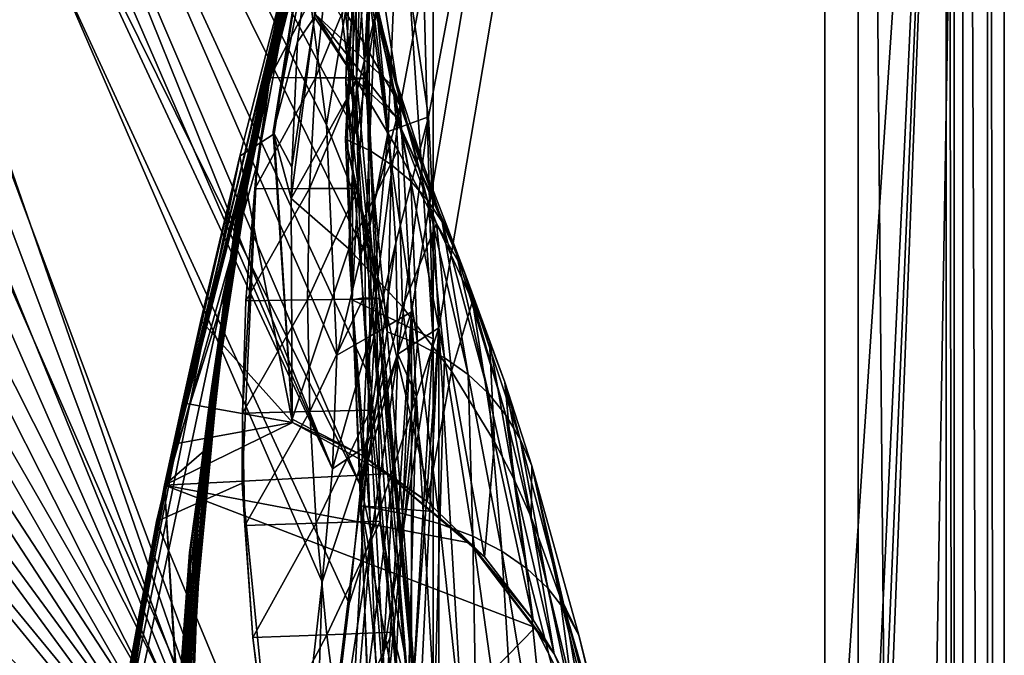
# Model space of a CAD drawing. Header units: metres. Extents: x -904 to 0, y -908 to 0.
# Tile 92 of 133: x -89 to 0, y -275 to -217. Entities that reach past the tile are written whole.
import ezdxf

# ---------------------------------------------------------------- set-up
doc = ezdxf.new("R2010")
doc.units = ezdxf.units.M

msp = doc.modelspace()

# ---------------------------------------------------------------- linework, layer by layer
at = {"layer": 'None012'}
for points in [[(-4.519207, -133.377289, 2063.059814), (-51.518902, -163.519562, 2063.059814), (-51.518902, -836.377136, 2063.059814)], [(-37.838261, -842.079285, 2063.059814), (-4.519207, -133.377289, 2063.059814), (-51.518902, -836.377136, 2063.059814)], [(-4.519207, -133.377289, 163.059708), (-37.838261, -842.079285, 163.059708), (-51.518902, -836.377136, 163.059708)], [(-51.518902, -836.377136, 163.059708), (-51.518902, -163.519562, 163.059708), (-4.519207, -133.377289, 163.059708)], [(-37.838261, -842.079285, 2063.059814), (-34.448139, -844.306091, 2063.059814), (-4.519207, -133.377289, 2063.059814)], [(-4.519207, -133.377289, 163.059708), (-34.448139, -844.306091, 163.059708), (-37.838261, -842.079285, 163.059708)], [(-34.448139, -844.306091, 2063.059814), (-32.221325, -847.696228, 2063.059814), (-4.519207, -133.377289, 2063.059814)], [(-32.221325, -847.696228, 163.059708), (-34.448139, -844.306091, 163.059708), (-4.519207, -133.377289, 163.059708)], [(-4.519207, -133.377289, 2063.059814), (-32.221325, -847.696228, 2063.059814), (-4.519207, -887.377258, 2063.059814)], [(-4.519207, -887.377258, 163.059708), (-32.221325, -847.696228, 163.059708), (-4.519207, -133.377289, 163.059708)], [(-4.519207, -887.377258, 163.059708), (-4.519207, -133.377289, 163.059708), (-4.519207, -887.377258, 173.920044)], [(-4.519207, -133.377289, 163.059708), (-4.519207, -133.377289, 2063.059814), (-4.519207, -887.377258, 173.920044)], [(-4.519207, -887.377258, 173.920044), (-4.519207, -133.377289, 2063.059814), (-4.519207, -887.377258, 2051.920166)], [(-4.519207, -133.377289, 2063.059814), (-4.519207, -887.377258, 2063.059814), (-4.519207, -887.377258, 2051.920166)], [(-51.518902, -164.056732, 210.95433), (-51.518902, -246.046036, 198.713211), (-53.439583, -173.791672, 209.318436)], [(-51.518902, -836.377136, 163.059708), (-51.518902, -495.105316, 182.490662), (-51.518902, -163.519562, 163.059708)], [(-51.518902, -495.105316, 182.490662), (-51.518902, -411.783142, 184.444412), (-51.518902, -163.519562, 163.059708)], [(-51.518902, -163.519562, 163.059708), (-51.518902, -411.783142, 184.444412), (-51.518902, -328.691803, 189.861313)], [(-51.518902, -328.691803, 189.861313), (-51.518902, -246.046036, 198.713211), (-51.518902, -163.519562, 163.059708)], [(-51.518902, -246.046036, 198.713211), (-51.518902, -164.056732, 210.95433), (-51.518902, -163.519562, 163.059708)], [(-51.518902, -163.519562, 2063.059814), (-51.518902, -195.015411, 2019.916504), (-51.518902, -261.618591, 2029.060913)], [(-51.518902, -261.618591, 2029.060913), (-51.518902, -328.491486, 2035.961548), (-51.518902, -163.519562, 2063.059814)], [(-51.518902, -328.491486, 2035.961548), (-51.518902, -395.558533, 2040.610718), (-51.518902, -163.519562, 2063.059814)], [(-51.518902, -163.519562, 2063.059814), (-51.518902, -395.558533, 2040.610718), (-51.518902, -462.743958, 2043.003296)], [(-51.518902, -462.743958, 2043.003296), (-51.518902, -529.971802, 2043.136353), (-51.518902, -163.519562, 2063.059814)], [(-51.518902, -529.971802, 2043.136353), (-51.518902, -836.377136, 2063.059814), (-51.518902, -163.519562, 2063.059814)], [(-61.850685, -201.784698, 659.694153), (-52.161739, -167.8983, 659.947876), (-76.462357, -262.540802, 619.508545)], [(-76.462357, -262.540802, 619.508545), (-52.161739, -167.8983, 659.947876), (-62.839531, -205.475067, 619.151855)], [(-61.594723, -200.816147, 1606.902344), (-52.161739, -167.8983, 1607.149292), (-75.767815, -259.28949, 1566.487305)], [(-52.161739, -167.8983, 1607.149292), (-61.859814, -201.815018, 1566.123047), (-75.767815, -259.28949, 1566.487305)], [(-51.518902, -246.046036, 198.713211), (-55.76268, -183.360062, 207.758896), (-53.439583, -173.791672, 209.318436)], [(-58.683949, -202.891815, 204.723343), (-55.76268, -183.360062, 207.758896), (-58.829174, -242.519089, 199.168243)], [(-58.829174, -242.519089, 199.168243), (-55.76268, -183.360062, 207.758896), (-51.518902, -246.046036, 198.713211)], [(-51.518902, -261.618591, 2029.060913), (-51.518902, -195.015411, 2019.916504), (-59.41581, -228.022522, 2024.733398)], [(-59.41581, -228.022522, 2024.733398), (-51.518902, -195.015411, 2019.916504), (-57.736118, -195.015533, 2019.916504)], [(-59.41581, -228.022522, 2024.733398), (-57.736118, -195.015533, 2019.916504), (-58.234016, -212.883301, 1996.415771)], [(-61.245594, -199.423431, 887.614563), (-68.822403, -232.088806, 887.675659), (-68.803368, -232.172501, 1000.864014)], [(-61.245594, -199.423431, 887.614563), (-61.515125, -200.45462, 774.292114), (-68.822403, -232.088806, 887.675659)], [(-61.249607, -199.464859, 1000.841492), (-61.245594, -199.423431, 887.614563), (-68.803368, -232.172501, 1000.864014)], [(-68.803368, -232.172501, 1000.864014), (-65.698387, -217.408646, 1113.927246), (-61.249607, -199.464859, 1000.841492)], [(-65.698387, -217.408646, 1113.927246), (-61.526745, -200.583374, 1113.927246), (-61.249607, -199.464859, 1000.841492)], [(-62.058826, -202.559509, 660.920044), (-69.137497, -234.150482, 774.361389), (-61.515125, -200.45462, 774.292114)], [(-61.515125, -200.45462, 774.292114), (-69.137497, -234.150482, 774.361389), (-68.822403, -232.088806, 887.675659)], [(-65.698387, -217.408646, 1113.927246), (-66.321396, -220.704483, 1226.853516), (-61.526745, -200.583374, 1113.927246)], [(-66.321396, -220.704483, 1226.853516), (-62.0765, -202.784378, 1226.841309), (-61.526745, -200.583374, 1113.927246)], [(-75.767815, -259.28949, 1566.487305), (-61.855579, -201.783432, 1606.895508), (-61.594723, -200.816147, 1606.902344)], [(-75.761986, -259.26236, 659.329895), (-61.850685, -201.784698, 659.694153), (-87.165344, -320.400879, 619.788818)], [(-87.165344, -320.400879, 619.788818), (-61.850685, -201.784698, 659.694153), (-76.462357, -262.540802, 619.508545)], [(-68.96978, -229.575851, 1606.709229), (-61.855579, -201.783432, 1606.895508), (-75.767815, -259.28949, 1566.487305)], [(-75.767815, -259.28949, 1566.487305), (-61.859814, -201.815018, 1566.123047), (-70.318871, -241.962479, 1566.34436)], [(-61.850685, -201.784698, 659.694153), (-75.761986, -259.26236, 659.329895), (-68.05233, -228.784988, 659.531982)], [(-70.318871, -241.962479, 1566.34436), (-61.859814, -201.815018, 1566.123047), (-65.360268, -215.90416, 1564.91333)], [(-61.855579, -201.783432, 1606.895508), (-68.96978, -229.575851, 1606.709229), (-65.854683, -227.563553, 1606.805176)], [(-61.850685, -201.784698, 659.694153), (-68.05233, -228.784988, 659.531982), (-62.058826, -202.559509, 660.920044)], [(-61.84811, -201.7854, 1607.920044), (-61.855579, -201.783432, 1606.895508), (-65.950554, -227.383087, 1608.008545)], [(-61.855579, -201.783432, 1606.895508), (-65.854683, -227.563553, 1606.805176), (-65.950554, -227.383087, 1608.008545)], [(-65.950554, -227.383087, 1608.008545), (-62.259445, -208.028748, 1713.19873), (-61.84811, -201.7854, 1607.920044)], [(-62.058826, -202.559509, 660.920044), (-69.748291, -238.357788, 660.964905), (-69.137497, -234.150482, 774.361389)], [(-62.058826, -202.559509, 660.920044), (-68.05233, -228.784988, 659.531982), (-69.748291, -238.357788, 660.964905)], [(-62.898582, -206.071442, 1339.614502), (-62.0765, -202.784378, 1226.841309), (-67.25737, -225.626099, 1339.64624)], [(-62.0765, -202.784378, 1226.841309), (-66.321396, -220.704483, 1226.853516), (-67.25737, -225.626099, 1339.64624)], [(-59.665703, -204.035126, 1918.099487), (-55.986164, -218.445465, 1918.47937), (-59.516659, -203.339493, 1924.74646)], [(-55.986164, -218.445465, 1918.47937), (-56.598942, -216.366531, 1944.456543), (-59.516659, -203.339493, 1924.74646)], [(-58.683949, -202.891815, 204.723343), (-59.402489, -222.697144, 201.845352), (-57.513683, -202.797318, 256.205536)], [(-57.513683, -202.797318, 256.205536), (-59.402489, -222.697144, 201.845352), (-57.460068, -222.534302, 305.499756)], [(-59.402489, -222.697144, 201.845352), (-58.683949, -202.891815, 204.723343), (-58.829174, -242.519089, 199.168243)], [(-58.424793, -222.509109, 409.539307), (-56.835262, -202.750946, 359.402954), (-57.460068, -222.534302, 305.499756)], [(-58.088852, -212.584259, 410.299042), (-56.835262, -202.750946, 359.402954), (-58.424793, -222.509109, 409.539307)], [(-57.460068, -222.534302, 305.499756), (-56.914383, -202.774124, 307.769409), (-57.513683, -202.797318, 256.205536)], [(-57.460068, -222.534302, 305.499756), (-56.835262, -202.750946, 359.402954), (-56.914383, -202.774124, 307.769409)], [(-59.665703, -204.035126, 1918.099487), (-62.176853, -216.7603, 1814.920166), (-55.139194, -223.276917, 1866.549561)], [(-59.665703, -204.035126, 1918.099487), (-55.139194, -223.276917, 1866.549561), (-55.503994, -220.748993, 1892.509155)], [(-55.986164, -218.445465, 1918.47937), (-59.665703, -204.035126, 1918.099487), (-55.503994, -220.748993, 1892.509155)], [(-76.462357, -262.540802, 619.508545), (-62.839531, -205.475067, 619.151855), (-67.422646, -230.378021, 619.271851)], [(-62.839531, -205.475067, 619.151855), (-66.26413, -222.460907, 617.887756), (-67.422646, -230.378021, 619.271851)], [(-64.426018, -212.49585, 617.911316), (-66.26413, -222.460907, 617.887756), (-62.839531, -205.475067, 619.151855)], [(-62.898582, -206.071442, 1339.614502), (-68.506149, -232.175888, 1452.327759), (-63.992874, -210.446182, 1452.292236)], [(-67.25737, -225.626099, 1339.64624), (-68.506149, -232.175888, 1452.327759), (-62.898582, -206.071442, 1339.614502)], [(-63.745556, -219.254761, 1713.610474), (-62.259445, -208.028748, 1713.19873), (-65.950554, -227.383087, 1608.008545)], [(-63.745556, -219.254761, 1713.610474), (-62.221737, -217.018478, 1813.09375), (-62.259445, -208.028748, 1713.19873)], [(-68.506149, -232.175888, 1452.327759), (-70.067604, -240.344864, 1564.870239), (-63.992874, -210.446182, 1452.292236)], [(-70.067604, -240.344864, 1564.870239), (-65.360268, -215.90416, 1564.91333), (-63.992874, -210.446182, 1452.292236)], [(-66.26413, -222.460907, 617.887756), (-64.426018, -212.49585, 617.911316), (-61.06551, -212.538422, 514.106567)], [(-62.118843, -222.483917, 513.726135), (-66.26413, -222.460907, 617.887756), (-61.06551, -212.538422, 514.106567)], [(-58.088852, -212.584259, 410.299042), (-62.118843, -222.483917, 513.726135), (-61.06551, -212.538422, 514.106567)], [(-62.118843, -222.483917, 513.726135), (-58.088852, -212.584259, 410.299042), (-58.424793, -222.509109, 409.539307)], [(-59.41581, -228.022522, 2024.733398), (-58.234016, -212.883301, 1996.415771), (-57.234612, -229.067688, 1998.718994)], [(-57.234612, -229.067688, 1998.718994), (-58.234016, -212.883301, 1996.415771), (-57.347279, -214.51239, 1970.436768)], [(-56.598942, -216.366531, 1944.456543), (-55.274868, -230.33757, 1972.676636), (-57.347279, -214.51239, 1970.436768)], [(-57.347279, -214.51239, 1970.436768), (-55.274868, -230.33757, 1972.676636), (-57.234612, -229.067688, 1998.718994)], [(-70.067604, -240.344864, 1564.870239), (-70.318871, -241.962479, 1566.34436), (-65.360268, -215.90416, 1564.91333)], [(-55.274868, -230.33757, 1972.676636), (-56.598942, -216.366531, 1944.456543), (-53.536606, -231.831757, 1946.612671)], [(-53.536606, -231.831757, 1946.612671), (-56.598942, -216.366531, 1944.456543), (-55.986164, -218.445465, 1918.47937)], [(-69.079552, -234.410339, 1113.927246), (-69.649979, -238.812927, 1226.865601), (-65.698387, -217.408646, 1113.927246)], [(-69.649979, -238.812927, 1226.865601), (-66.321396, -220.704483, 1226.853516), (-65.698387, -217.408646, 1113.927246)], [(-69.079552, -234.410339, 1113.927246), (-65.698387, -217.408646, 1113.927246), (-68.803368, -232.172501, 1000.864014)], [(-58.396191, -222.777008, 1813.895874), (-62.221737, -217.018478, 1813.09375), (-64.322578, -233.37558, 1710.374756)], [(-64.322578, -233.37558, 1710.374756), (-62.221737, -217.018478, 1813.09375), (-64.271217, -230.569107, 1714.006226)], [(-64.271217, -230.569107, 1714.006226), (-62.221737, -217.018478, 1813.09375), (-63.745556, -219.254761, 1713.610474)], [(-62.176853, -216.7603, 1814.920166), (-62.221737, -217.018478, 1813.09375), (-58.396191, -222.777008, 1813.895874)], [(-62.176853, -216.7603, 1814.920166), (-54.876995, -226.029053, 1840.604492), (-55.139194, -223.276917, 1866.549561)], [(-54.876995, -226.029053, 1840.604492), (-62.176853, -216.7603, 1814.920166), (-58.396191, -222.777008, 1813.895874)], [(-53.536606, -231.831757, 1946.612671), (-55.986164, -218.445465, 1918.47937), (-52.017284, -233.550034, 1920.532959)], [(-52.017284, -233.550034, 1920.532959), (-55.986164, -218.445465, 1918.47937), (-55.503994, -220.748993, 1892.509155)], [(-65.950554, -227.383087, 1608.008545), (-64.271217, -230.569107, 1714.006226), (-63.745556, -219.254761, 1713.610474)], [(-67.25737, -225.626099, 1339.64624), (-66.321396, -220.704483, 1226.853516), (-70.514069, -245.387207, 1339.677979)], [(-66.321396, -220.704483, 1226.853516), (-69.649979, -238.812927, 1226.865601), (-70.514069, -245.387207, 1339.677979)], [(-55.139194, -223.276917, 1866.549561), (-50.712437, -235.492188, 1894.443481), (-55.503994, -220.748993, 1892.509155)], [(-55.503994, -220.748993, 1892.509155), (-50.712437, -235.492188, 1894.443481), (-52.017284, -233.550034, 1920.532959)], [(-67.598076, -232.511002, 617.849365), (-66.26413, -222.460907, 617.887756), (-62.118843, -222.483917, 513.726135)], [(-66.26413, -222.460907, 617.887756), (-67.598076, -232.511002, 617.849365), (-67.422646, -230.378021, 619.271851)], [(-62.687328, -232.490891, 513.359131), (-67.598076, -232.511002, 617.849365), (-62.118843, -222.483917, 513.726135)], [(-58.396191, -222.777008, 1813.895874), (-64.322578, -233.37558, 1710.374756), (-59.135841, -237.925903, 1710.803101)], [(-62.118843, -222.483917, 513.726135), (-58.424793, -222.509109, 409.539307), (-62.687328, -232.490891, 513.359131)], [(-58.424793, -222.509109, 409.539307), (-58.293453, -232.476532, 408.806305), (-62.687328, -232.490891, 513.359131)], [(-59.402489, -222.697144, 201.845352), (-57.104183, -242.371155, 251.202225), (-57.460068, -222.534302, 305.499756)], [(-57.104183, -242.371155, 251.202225), (-59.402489, -222.697144, 201.845352), (-57.831829, -242.354309, 225.172958)], [(-59.402489, -222.697144, 201.845352), (-58.829174, -242.519089, 199.168243), (-57.831829, -242.354309, 225.172958)], [(-58.396191, -222.777008, 1813.895874), (-59.135841, -237.925903, 1710.803101), (-54.704613, -229.005234, 1814.677612)], [(-56.623337, -242.438507, 355.698334), (-58.424793, -222.509109, 409.539307), (-57.460068, -222.534302, 305.499756)], [(-58.293453, -232.476532, 408.806305), (-58.424793, -222.509109, 409.539307), (-56.623337, -242.438507, 355.698334)], [(-54.876995, -226.029053, 1840.604492), (-58.396191, -222.777008, 1813.895874), (-54.704613, -229.005234, 1814.677612)], [(-56.623337, -242.438507, 355.698334), (-57.460068, -222.534302, 305.499756), (-56.376179, -242.404831, 303.384949)], [(-56.376179, -242.404831, 303.384949), (-57.460068, -222.534302, 305.499756), (-56.618671, -242.387985, 277.274628)], [(-57.460068, -222.534302, 305.499756), (-57.104183, -242.371155, 251.202225), (-56.618671, -242.387985, 277.274628)], [(-55.139194, -223.276917, 1866.549561), (-54.876995, -226.029053, 1840.604492), (-49.609951, -237.65802, 1868.349976)], [(-50.712437, -235.492188, 1894.443481), (-55.139194, -223.276917, 1866.549561), (-49.609951, -237.65802, 1868.349976)], [(-70.514069, -245.387207, 1339.677979), (-71.6716, -254.136337, 1452.363159), (-67.25737, -225.626099, 1339.64624)], [(-71.6716, -254.136337, 1452.363159), (-68.506149, -232.175888, 1452.327759), (-67.25737, -225.626099, 1339.64624)], [(-54.876995, -226.029053, 1840.604492), (-48.696308, -240.047348, 1842.258301), (-49.609951, -237.65802, 1868.349976)], [(-48.696308, -240.047348, 1842.258301), (-54.876995, -226.029053, 1840.604492), (-51.208717, -235.652481, 1815.437378)], [(-54.876995, -226.029053, 1840.604492), (-54.704613, -229.005234, 1814.677612), (-51.208717, -235.652481, 1815.437378)], [(-68.96978, -229.575851, 1606.709229), (-64.214348, -253.609177, 1606.83374), (-65.854683, -227.563553, 1606.805176)], [(-65.950554, -227.383087, 1608.008545), (-65.854683, -227.563553, 1606.805176), (-64.24646, -253.303757, 1608.268555)], [(-64.24646, -253.303757, 1608.268555), (-64.322578, -233.37558, 1710.374756), (-65.950554, -227.383087, 1608.008545)], [(-64.322578, -233.37558, 1710.374756), (-64.271217, -230.569107, 1714.006226), (-65.950554, -227.383087, 1608.008545)], [(-65.854683, -227.563553, 1606.805176), (-64.214348, -253.609177, 1606.83374), (-64.24646, -253.303757, 1608.268555)], [(-58.017933, -261.123993, 2029.001343), (-51.518902, -261.618591, 2029.060913), (-59.41581, -228.022522, 2024.733398)], [(-58.017933, -261.123993, 2029.001343), (-59.41581, -228.022522, 2024.733398), (-55.673351, -245.406265, 2000.883057)], [(-55.673351, -245.406265, 2000.883057), (-59.41581, -228.022522, 2024.733398), (-57.234612, -229.067688, 1998.718994)], [(-75.761986, -259.26236, 659.329895), (-72.216576, -256.173676, 659.426086), (-68.05233, -228.784988, 659.531982)], [(-68.05233, -228.784988, 659.531982), (-72.216576, -256.173676, 659.426086), (-69.748291, -238.357788, 660.964905)], [(-54.704613, -229.005234, 1814.677612), (-59.135841, -237.925903, 1710.803101), (-54.292217, -243.146835, 1711.220215)], [(-55.274868, -230.33757, 1972.676636), (-55.673351, -245.406265, 2000.883057), (-57.234612, -229.067688, 1998.718994)], [(-51.208717, -235.652481, 1815.437378), (-54.704613, -229.005234, 1814.677612), (-54.292217, -243.146835, 1711.220215)], [(-72.463768, -244.392303, 1606.617676), (-68.96978, -229.575851, 1606.709229), (-86.711723, -317.580994, 1566.773804)], [(-86.711723, -317.580994, 1566.773804), (-68.96978, -229.575851, 1606.709229), (-75.767815, -259.28949, 1566.487305)], [(-68.96978, -229.575851, 1606.709229), (-72.463768, -244.392303, 1606.617676), (-64.214348, -253.609177, 1606.83374)], [(-76.462357, -262.540802, 619.508545), (-67.422646, -230.378021, 619.271851), (-68.754608, -259.074585, 619.306763)], [(-68.754608, -259.074585, 619.306763), (-67.422646, -230.378021, 619.271851), (-68.726135, -252.751968, 617.728394)], [(-67.422646, -230.378021, 619.271851), (-68.41922, -242.615601, 617.796265), (-68.726135, -252.751968, 617.728394)], [(-67.422646, -230.378021, 619.271851), (-67.598076, -232.511002, 617.849365), (-68.41922, -242.615601, 617.796265)], [(-55.673351, -245.406265, 2000.883057), (-55.274868, -230.33757, 1972.676636), (-52.940704, -246.468369, 1974.780518)], [(-52.940704, -246.468369, 1974.780518), (-55.274868, -230.33757, 1972.676636), (-53.536606, -231.831757, 1946.612671)], [(-68.822403, -232.088806, 887.675659), (-73.494339, -265.317139, 887.736755), (-73.426903, -265.438446, 1000.886475)], [(-69.137497, -234.150482, 774.361389), (-73.494339, -265.317139, 887.736755), (-68.822403, -232.088806, 887.675659)], [(-68.803368, -232.172501, 1000.864014), (-68.822403, -232.088806, 887.675659), (-73.426903, -265.438446, 1000.886475)], [(-68.803368, -232.172501, 1000.864014), (-73.426903, -265.438446, 1000.886475), (-71.660706, -251.551727, 1113.927246)], [(-71.6716, -254.136337, 1452.363159), (-73.121727, -265.045319, 1564.787598), (-68.506149, -232.175888, 1452.327759)], [(-73.121727, -265.045319, 1564.787598), (-70.067604, -240.344864, 1564.870239), (-68.506149, -232.175888, 1452.327759)], [(-71.660706, -251.551727, 1113.927246), (-69.079552, -234.410339, 1113.927246), (-68.803368, -232.172501, 1000.864014)], [(-62.84586, -242.53952, 513.005615), (-68.41922, -242.615601, 617.796265), (-62.687328, -232.490891, 513.359131)], [(-62.687328, -232.490891, 513.359131), (-68.41922, -242.615601, 617.796265), (-67.598076, -232.511002, 617.849365)], [(-57.850334, -242.472183, 408.10022), (-62.84586, -242.53952, 513.005615), (-58.293453, -232.476532, 408.806305)], [(-58.293453, -232.476532, 408.806305), (-62.84586, -242.53952, 513.005615), (-62.687328, -232.490891, 513.359131)], [(-56.623337, -242.438507, 355.698334), (-57.850334, -242.472183, 408.10022), (-58.293453, -232.476532, 408.806305)], [(-52.940704, -246.468369, 1974.780518), (-53.536606, -231.831757, 1946.612671), (-50.506771, -247.752716, 1948.636963)], [(-50.506771, -247.752716, 1948.636963), (-53.536606, -231.831757, 1946.612671), (-52.017284, -233.550034, 1920.532959)], [(-64.322578, -233.37558, 1710.374756), (-64.24646, -253.303757, 1608.268555), (-59.135841, -237.925903, 1710.803101)], [(-50.712437, -235.492188, 1894.443481), (-48.369328, -249.259094, 1922.460327), (-52.017284, -233.550034, 1920.532959)], [(-52.017284, -233.550034, 1920.532959), (-48.369328, -249.259094, 1922.460327), (-50.506771, -247.752716, 1948.636963)], [(-69.748291, -238.357788, 660.964905), (-73.640076, -268.418121, 774.430603), (-69.137497, -234.150482, 774.361389)], [(-69.137497, -234.150482, 774.361389), (-73.640076, -268.418121, 774.430603), (-73.494339, -265.317139, 887.736755)], [(-72.051895, -257.061981, 1226.877686), (-69.079552, -234.410339, 1113.927246), (-71.660706, -251.551727, 1113.927246)], [(-69.649979, -238.812927, 1226.865601), (-69.079552, -234.410339, 1113.927246), (-72.051895, -257.061981, 1226.877686)], [(-54.292217, -243.146835, 1711.220215), (-49.880222, -248.978485, 1711.625244), (-51.208717, -235.652481, 1815.437378)], [(-49.880222, -248.978485, 1711.625244), (-47.959789, -242.659988, 1816.174194), (-51.208717, -235.652481, 1815.437378)], [(-51.208717, -235.652481, 1815.437378), (-47.959789, -242.659988, 1816.174194), (-48.696308, -240.047348, 1842.258301)], [(-48.369328, -249.259094, 1922.460327), (-50.712437, -235.492188, 1894.443481), (-46.52438, -250.98732, 1896.258423)], [(-46.52438, -250.98732, 1896.258423), (-50.712437, -235.492188, 1894.443481), (-49.609951, -237.65802, 1868.349976)], [(-59.135841, -237.925903, 1710.803101), (-64.24646, -253.303757, 1608.268555), (-57.888329, -256.576294, 1608.510132)], [(-59.135841, -237.925903, 1710.803101), (-57.888329, -256.576294, 1608.510132), (-54.292217, -243.146835, 1711.220215)], [(-49.609951, -237.65802, 1868.349976), (-48.696308, -240.047348, 1842.258301), (-44.960941, -252.93718, 1870.038818)], [(-46.52438, -250.98732, 1896.258423), (-49.609951, -237.65802, 1868.349976), (-44.960941, -252.93718, 1870.038818)], [(-69.748291, -238.357788, 660.964905), (-73.863495, -274.732544, 661.095337), (-73.640076, -268.418121, 774.430603)], [(-69.748291, -238.357788, 660.964905), (-72.216576, -256.173676, 659.426086), (-73.863495, -274.732544, 661.095337)], [(-70.514069, -245.387207, 1339.677979), (-69.649979, -238.812927, 1226.865601), (-72.657372, -265.290833, 1339.709717)], [(-69.649979, -238.812927, 1226.865601), (-72.051895, -257.061981, 1226.877686), (-72.657372, -265.290833, 1339.709717)], [(-70.318871, -241.962479, 1566.34436), (-70.067604, -240.344864, 1564.870239), (-73.121727, -265.045319, 1564.787598)], [(-48.696308, -240.047348, 1842.258301), (-43.666676, -255.10849, 1843.809082), (-44.960941, -252.93718, 1870.038818)], [(-47.959789, -242.659988, 1816.174194), (-46.44994, -246.278824, 1816.533691), (-48.696308, -240.047348, 1842.258301)], [(-46.44994, -246.278824, 1816.533691), (-45.048107, -249.964127, 1816.887207), (-48.696308, -240.047348, 1842.258301)], [(-48.696308, -240.047348, 1842.258301), (-45.048107, -249.964127, 1816.887207), (-43.666676, -255.10849, 1843.809082)], [(-75.767815, -259.28949, 1566.487305), (-70.318871, -241.962479, 1566.34436), (-74.293457, -282.797455, 1566.444458)], [(-74.293457, -282.797455, 1566.444458), (-70.318871, -241.962479, 1566.34436), (-73.121727, -265.045319, 1564.787598)], [(-57.831829, -242.354309, 225.172958), (-58.829174, -242.519089, 199.168243), (-55.606953, -282.030701, 220.641403)], [(-57.184345, -252.485886, 407.420715), (-57.850334, -242.472183, 408.10022), (-56.623337, -242.438507, 355.698334)], [(-57.104183, -242.371155, 251.202225), (-57.831829, -242.354309, 225.172958), (-54.332413, -282.098236, 246.911255)], [(-57.831829, -242.354309, 225.172958), (-55.606953, -282.030701, 220.641403), (-54.332413, -282.098236, 246.911255)], [(-56.293839, -262.504456, 406.767761), (-57.184345, -252.485886, 407.420715), (-56.623337, -242.438507, 355.698334)], [(-56.618671, -242.387985, 277.274628), (-57.104183, -242.371155, 251.202225), (-53.39679, -282.165771, 273.241486)], [(-57.104183, -242.371155, 251.202225), (-54.332413, -282.098236, 246.911255), (-53.39679, -282.165771, 273.241486)], [(-52.635166, -282.368347, 352.521271), (-56.623337, -242.438507, 355.698334), (-56.376179, -242.404831, 303.384949)], [(-56.293839, -262.504456, 406.767761), (-56.623337, -242.438507, 355.698334), (-52.635166, -282.368347, 352.521271)], [(-53.39679, -282.165771, 273.241486), (-52.801323, -282.233307, 299.624786), (-56.618671, -242.387985, 277.274628)], [(-52.801323, -282.233307, 299.624786), (-56.376179, -242.404831, 303.384949), (-56.618671, -242.387985, 277.274628)], [(-52.801323, -282.233307, 299.624786), (-52.635166, -282.368347, 352.521271), (-56.376179, -242.404831, 303.384949)], [(-68.726135, -252.751968, 617.728394), (-62.84586, -242.53952, 513.005615), (-62.637756, -252.611755, 512.665344)], [(-68.726135, -252.751968, 617.728394), (-68.41922, -242.615601, 617.796265), (-62.84586, -242.53952, 513.005615)], [(-62.637756, -252.611755, 512.665344), (-62.84586, -242.53952, 513.005615), (-57.850334, -242.472183, 408.10022)], [(-62.637756, -252.611755, 512.665344), (-57.850334, -242.472183, 408.10022), (-57.184345, -252.485886, 407.420715)], [(-58.829174, -242.519089, 199.168243), (-57.188892, -282.220673, 194.411057), (-55.606953, -282.030701, 220.641403)], [(-51.518902, -246.046036, 198.713211), (-57.188892, -282.220673, 194.411057), (-58.829174, -242.519089, 199.168243)], [(-57.888329, -256.576294, 1608.510132), (-52.072578, -260.735962, 1608.739624), (-54.292217, -243.146835, 1711.220215)], [(-54.292217, -243.146835, 1711.220215), (-52.072578, -260.735962, 1608.739624), (-49.880222, -248.978485, 1711.625244)], [(-49.880222, -248.978485, 1711.625244), (-45.979488, -255.339691, 1712.017822), (-47.959789, -242.659988, 1816.174194)], [(-45.979488, -255.339691, 1712.017822), (-46.44994, -246.278824, 1816.533691), (-47.959789, -242.659988, 1816.174194)], [(-74.13739, -251.820618, 1606.573853), (-72.463768, -244.392303, 1606.617676), (-86.711723, -317.580994, 1566.773804)], [(-72.463768, -244.392303, 1606.617676), (-74.13739, -251.820618, 1606.573853), (-64.214348, -253.609177, 1606.83374)], [(-72.657372, -265.290833, 1339.709717), (-73.476845, -276.242279, 1452.39856), (-70.514069, -245.387207, 1339.677979)], [(-73.476845, -276.242279, 1452.39856), (-71.6716, -254.136337, 1452.363159), (-70.514069, -245.387207, 1339.677979)], [(-54.289387, -261.815979, 2002.90979), (-58.017933, -261.123993, 2029.001343), (-55.673351, -245.406265, 2000.883057)], [(-54.289387, -261.815979, 2002.90979), (-55.673351, -245.406265, 2000.883057), (-52.940704, -246.468369, 1974.780518)], [(-55.894699, -322.012756, 190.447845), (-57.188892, -282.220673, 194.411057), (-51.518902, -246.046036, 198.713211)], [(-51.518902, -328.691803, 189.861313), (-55.894699, -322.012756, 190.447845), (-51.518902, -246.046036, 198.713211)], [(-54.289387, -261.815979, 2002.90979), (-52.940704, -246.468369, 1974.780518), (-50.930626, -262.727173, 1976.749756)], [(-50.930626, -262.727173, 1976.749756), (-52.940704, -246.468369, 1974.780518), (-50.506771, -247.752716, 1948.636963)], [(-45.979488, -255.339691, 1712.017822), (-44.246708, -258.690735, 1712.209229), (-46.44994, -246.278824, 1816.533691)], [(-44.246708, -258.690735, 1712.209229), (-45.048107, -249.964127, 1816.887207), (-46.44994, -246.278824, 1816.533691)], [(-50.506771, -247.752716, 1948.636963), (-47.941971, -263.857239, 1950.531006), (-50.930626, -262.727173, 1976.749756)], [(-48.369328, -249.259094, 1922.460327), (-47.941971, -263.857239, 1950.531006), (-50.506771, -247.752716, 1948.636963)], [(-52.072578, -260.735962, 1608.739624), (-46.892799, -265.720764, 1608.953247), (-49.880222, -248.978485, 1711.625244)], [(-49.880222, -248.978485, 1711.625244), (-46.892799, -265.720764, 1608.953247), (-45.979488, -255.339691, 1712.017822)], [(-45.321526, -265.205963, 1924.262939), (-47.941971, -263.857239, 1950.531006), (-48.369328, -249.259094, 1922.460327)], [(-45.321526, -265.205963, 1924.262939), (-48.369328, -249.259094, 1922.460327), (-46.52438, -250.98732, 1896.258423)], [(-45.048107, -249.964127, 1816.887207), (-42.630909, -257.501038, 1817.577148), (-43.666676, -255.10849, 1843.809082)], [(-44.246708, -258.690735, 1712.209229), (-42.681469, -262.139648, 1712.397461), (-45.048107, -249.964127, 1816.887207)], [(-42.681469, -262.139648, 1712.397461), (-42.630909, -257.501038, 1817.577148), (-45.048107, -249.964127, 1816.887207)], [(-45.321526, -265.205963, 1924.262939), (-46.52438, -250.98732, 1896.258423), (-43.065769, -266.773163, 1897.9552)], [(-43.065769, -266.773163, 1897.9552), (-46.52438, -250.98732, 1896.258423), (-44.960941, -252.93718, 1870.038818)], [(-86.711723, -317.580994, 1566.773804), (-74.955826, -255.539825, 1606.55249), (-74.13739, -251.820618, 1606.573853)], [(-64.214348, -253.609177, 1606.83374), (-74.13739, -251.820618, 1606.573853), (-74.955826, -255.539825, 1606.55249)], [(-73.521729, -275.402893, 1226.889771), (-72.051895, -257.061981, 1226.877686), (-71.660706, -251.551727, 1113.927246)], [(-71.660706, -251.551727, 1113.927246), (-73.436516, -268.795105, 1113.927246), (-73.521729, -275.402893, 1226.889771)], [(-73.426903, -265.438446, 1000.886475), (-73.436516, -268.795105, 1113.927246), (-71.660706, -251.551727, 1113.927246)], [(-68.726135, -252.751968, 617.728394), (-68.517815, -262.880585, 617.646057), (-68.754608, -259.074585, 619.306763)], [(-68.517815, -262.880585, 617.646057), (-68.726135, -252.751968, 617.728394), (-62.637756, -252.611755, 512.665344)], [(-68.517815, -262.880585, 617.646057), (-62.637756, -252.611755, 512.665344), (-62.061794, -262.687927, 512.338379)], [(-62.061794, -262.687927, 512.338379), (-62.637756, -252.611755, 512.665344), (-57.184345, -252.485886, 407.420715)], [(-62.061794, -262.687927, 512.338379), (-57.184345, -252.485886, 407.420715), (-56.293839, -262.504456, 406.767761)], [(-44.960941, -252.93718, 1870.038818), (-43.666676, -255.10849, 1843.809082), (-41.164787, -268.558624, 1871.617065)], [(-43.065769, -266.773163, 1897.9552), (-44.960941, -252.93718, 1870.038818), (-41.164787, -268.558624, 1871.617065)], [(-74.955826, -255.539825, 1606.55249), (-75.761993, -259.262421, 1606.531372), (-64.214348, -253.609177, 1606.83374)], [(-75.761993, -259.262421, 1606.531372), (-55.726368, -258.226593, 1607.059204), (-64.214348, -253.609177, 1606.83374)], [(-64.24646, -253.303757, 1608.268555), (-64.214348, -253.609177, 1606.83374), (-57.888329, -256.576294, 1608.510132)], [(-64.214348, -253.609177, 1606.83374), (-55.726368, -258.226593, 1607.059204), (-57.888329, -256.576294, 1608.510132)], [(-73.476845, -276.242279, 1452.39856), (-74.508598, -289.870178, 1564.665771), (-71.6716, -254.136337, 1452.363159)], [(-74.508598, -289.870178, 1564.665771), (-73.121727, -265.045319, 1564.787598), (-71.6716, -254.136337, 1452.363159)], [(-75.761993, -259.262421, 1606.531372), (-74.955826, -255.539825, 1606.55249), (-86.711723, -317.580994, 1566.773804)], [(-46.892799, -265.720764, 1608.953247), (-42.487289, -271.410278, 1609.14502), (-45.979488, -255.339691, 1712.017822)], [(-45.979488, -255.339691, 1712.017822), (-42.487289, -271.410278, 1609.14502), (-44.246708, -258.690735, 1712.209229)], [(-43.666676, -255.10849, 1843.809082), (-39.607418, -270.562164, 1845.257935), (-41.164787, -268.558624, 1871.617065)], [(-43.666676, -255.10849, 1843.809082), (-42.630909, -257.501038, 1817.577148), (-39.607418, -270.562164, 1845.257935)], [(-72.216576, -256.173676, 659.426086), (-75.761986, -259.26236, 659.329895), (-74.318321, -283.797211, 659.392456)], [(-72.216576, -256.173676, 659.426086), (-74.318321, -283.797211, 659.392456), (-73.863495, -274.732544, 661.095337)], [(-57.888329, -256.576294, 1608.510132), (-55.726368, -258.226593, 1607.059204), (-52.072578, -260.735962, 1608.739624)], [(-73.681679, -285.272156, 1339.741455), (-72.051895, -257.061981, 1226.877686), (-73.521729, -275.402893, 1226.889771)], [(-72.657372, -265.290833, 1339.709717), (-72.051895, -257.061981, 1226.877686), (-73.681679, -285.272156, 1339.741455)], [(-42.681469, -262.139648, 1712.397461), (-40.096661, -269.279541, 1712.764648), (-42.630909, -257.501038, 1817.577148)], [(-40.096661, -269.279541, 1712.764648), (-38.383995, -272.783569, 1818.887329), (-42.630909, -257.501038, 1817.577148)], [(-42.630909, -257.501038, 1817.577148), (-38.383995, -272.783569, 1818.887329), (-39.607418, -270.562164, 1845.257935)], [(-75.761993, -259.262421, 1606.531372), (-48.241413, -264.464783, 1607.252808), (-55.726368, -258.226593, 1607.059204)], [(-55.726368, -258.226593, 1607.059204), (-46.892799, -265.720764, 1608.953247), (-52.072578, -260.735962, 1608.739624)], [(-55.726368, -258.226593, 1607.059204), (-48.241413, -264.464783, 1607.252808), (-46.892799, -265.720764, 1608.953247)], [(-86.707916, -317.557434, 659.043274), (-75.761986, -259.26236, 659.329895), (-94.914627, -379.078369, 619.99176)], [(-94.914627, -379.078369, 619.99176), (-75.761986, -259.26236, 659.329895), (-87.165344, -320.400879, 619.788818)], [(-86.707924, -317.557465, 1606.244751), (-75.761993, -259.262421, 1606.531372), (-94.656601, -376.713318, 1566.981934)], [(-94.656601, -376.713318, 1566.981934), (-75.761993, -259.262421, 1606.531372), (-86.711723, -317.580994, 1566.773804)], [(-86.711723, -317.580994, 1566.773804), (-75.767815, -259.28949, 1566.487305), (-74.293457, -282.797455, 1566.444458)], [(-86.707924, -317.557465, 1606.244751), (-42.32756, -272.09967, 1607.405762), (-75.761993, -259.262421, 1606.531372)], [(-75.761986, -259.26236, 659.329895), (-86.707916, -317.557434, 659.043274), (-74.318321, -283.797211, 659.392456)], [(-65.864868, -288.100037, 619.231079), (-76.462357, -262.540802, 619.508545), (-68.754608, -259.074585, 619.306763)], [(-42.32756, -272.09967, 1607.405762), (-48.241413, -264.464783, 1607.252808), (-75.761993, -259.262421, 1606.531372)], [(-68.517815, -262.880585, 617.646057), (-67.795609, -272.987732, 617.549194), (-68.754608, -259.074585, 619.306763)], [(-68.754608, -259.074585, 619.306763), (-67.795609, -272.987732, 617.549194), (-65.864868, -288.100037, 619.231079)], [(-42.487289, -271.410278, 1609.14502), (-40.606678, -274.477417, 1609.231201), (-44.246708, -258.690735, 1712.209229)], [(-44.246708, -258.690735, 1712.209229), (-40.606678, -274.477417, 1609.231201), (-42.681469, -262.139648, 1712.397461)], [(-55.725853, -327.499298, 2035.875732), (-51.518902, -328.491486, 2035.961548), (-58.017933, -261.123993, 2029.001343)], [(-51.518902, -328.491486, 2035.961548), (-51.518902, -261.618591, 2029.060913), (-58.017933, -261.123993, 2029.001343)], [(-55.725853, -327.499298, 2035.875732), (-58.017933, -261.123993, 2029.001343), (-51.836338, -294.727448, 2006.551758)], [(-58.017933, -261.123993, 2029.001343), (-54.289387, -261.815979, 2002.90979), (-51.836338, -294.727448, 2006.551758)], [(-51.836338, -294.727448, 2006.551758), (-54.289387, -261.815979, 2002.90979), (-50.930626, -262.727173, 1976.749756)], [(-87.165344, -320.400879, 619.788818), (-76.462357, -262.540802, 619.508545), (-65.864868, -288.100037, 619.231079)], [(-67.795609, -272.987732, 617.549194), (-68.517815, -262.880585, 617.646057), (-62.061794, -262.687927, 512.338379)], [(-67.795609, -272.987732, 617.549194), (-62.061794, -262.687927, 512.338379), (-61.118248, -272.748383, 512.02478)], [(-61.118248, -272.748383, 512.02478), (-62.061794, -262.687927, 512.338379), (-56.293839, -262.504456, 406.767761)], [(-61.118248, -272.748383, 512.02478), (-56.293839, -262.504456, 406.767761), (-55.178902, -272.514648, 406.141388)], [(-55.178902, -272.514648, 406.141388), (-56.293839, -262.504456, 406.767761), (-52.635166, -282.368347, 352.521271)], [(-50.930626, -262.727173, 1976.749756), (-47.386379, -295.381897, 1980.285522), (-51.836338, -294.727448, 2006.551758)], [(-47.941971, -263.857239, 1950.531006), (-47.386379, -295.381897, 1980.285522), (-50.930626, -262.727173, 1976.749756)], [(-40.606678, -274.477417, 1609.231201), (-38.9715, -277.632599, 1609.309448), (-42.681469, -262.139648, 1712.397461)], [(-42.681469, -262.139648, 1712.397461), (-38.9715, -277.632599, 1609.309448), (-40.096661, -269.279541, 1712.764648)], [(-48.241413, -264.464783, 1607.252808), (-42.487289, -271.410278, 1609.14502), (-46.892799, -265.720764, 1608.953247)], [(-42.487289, -271.410278, 1609.14502), (-48.241413, -264.464783, 1607.252808), (-40.606678, -274.477417, 1609.231201)], [(-48.241413, -264.464783, 1607.252808), (-42.32756, -272.09967, 1607.405762), (-40.606678, -274.477417, 1609.231201)], [(-43.431789, -296.244446, 1953.928833), (-47.941971, -263.857239, 1950.531006), (-45.321526, -265.205963, 1924.262939)], [(-47.941971, -263.857239, 1950.531006), (-43.431789, -296.244446, 1953.928833), (-47.386379, -295.381897, 1980.285522)], [(-75.076752, -299.028931, 1001.18335), (-73.426903, -265.438446, 1000.886475), (-74.727043, -282.065308, 887.767273)], [(-73.426903, -265.438446, 1000.886475), (-75.076752, -299.028931, 1001.18335), (-74.402977, -286.102631, 1113.927246)], [(-73.426903, -265.438446, 1000.886475), (-73.494339, -265.317139, 887.736755), (-74.727043, -282.065308, 887.767273)], [(-73.494339, -265.317139, 887.736755), (-73.640076, -268.418121, 774.430603), (-74.727043, -282.065308, 887.767273)], [(-74.293457, -282.797455, 1566.444458), (-73.121727, -265.045319, 1564.787598), (-74.508598, -289.870178, 1564.665771)], [(-73.426903, -265.438446, 1000.886475), (-74.402977, -286.102631, 1113.927246), (-73.436516, -268.795105, 1113.927246)], [(-73.681679, -285.272156, 1339.741455), (-73.916031, -298.407623, 1452.43396), (-72.657372, -265.290833, 1339.709717)], [(-73.916031, -298.407623, 1452.43396), (-73.476845, -276.242279, 1452.39856), (-72.657372, -265.290833, 1339.709717)], [(-39.971333, -297.31488, 1927.494385), (-43.431789, -296.244446, 1953.928833), (-45.321526, -265.205963, 1924.262939)], [(-39.971333, -297.31488, 1927.494385), (-45.321526, -265.205963, 1924.262939), (-43.065769, -266.773163, 1897.9552)], [(-39.971333, -297.31488, 1927.494385), (-43.065769, -266.773163, 1897.9552), (-34.517273, -300.078857, 1874.442505)], [(-34.517273, -300.078857, 1874.442505), (-43.065769, -266.773163, 1897.9552), (-41.164787, -268.558624, 1871.617065)], [(-74.727043, -282.065308, 887.767273), (-73.640076, -268.418121, 774.430603), (-74.707535, -285.678589, 774.46521)], [(-73.640076, -268.418121, 774.430603), (-73.863495, -274.732544, 661.095337), (-74.707535, -285.678589, 774.46521)], [(-74.402977, -286.102631, 1113.927246), (-74.056267, -293.786804, 1226.901855), (-73.436516, -268.795105, 1113.927246)], [(-73.436516, -268.795105, 1113.927246), (-74.056267, -293.786804, 1226.901855), (-73.521729, -275.402893, 1226.889771)], [(-41.164787, -268.558624, 1871.617065), (-39.607418, -270.562164, 1845.257935), (-34.517273, -300.078857, 1874.442505)], [(-38.9715, -277.632599, 1609.309448), (-36.309689, -284.486847, 1609.448242), (-40.096661, -269.279541, 1712.764648)], [(-40.096661, -269.279541, 1712.764648), (-36.309689, -284.486847, 1609.448242), (-35.696545, -283.843445, 1713.461182)], [(-38.383995, -272.783569, 1818.887329), (-40.096661, -269.279541, 1712.764648), (-35.696545, -283.843445, 1713.461182)], [(-39.607418, -270.562164, 1845.257935), (-30.963556, -303.672241, 1821.230225), (-34.517273, -300.078857, 1874.442505)], [(-30.963556, -303.672241, 1821.230225), (-39.607418, -270.562164, 1845.257935), (-34.494038, -288.175995, 1820.105103)], [(-39.607418, -270.562164, 1845.257935), (-38.383995, -272.783569, 1818.887329), (-34.494038, -288.175995, 1820.105103)], [(-37.897289, -280.710114, 1607.522339), (-42.32756, -272.09967, 1607.405762), (-86.707924, -317.557465, 1606.244751)], [(-59.808529, -282.773499, 511.724457), (-61.118248, -272.748383, 512.02478), (-55.178902, -272.514648, 406.141388)], [(-59.808529, -282.773499, 511.724457), (-55.178902, -272.514648, 406.141388), (-53.840488, -282.503387, 405.541626)], [(-53.840488, -282.503387, 405.541626), (-55.178902, -272.514648, 406.141388), (-52.635166, -282.368347, 352.521271)], [(-40.606678, -274.477417, 1609.231201), (-42.32756, -272.09967, 1607.405762), (-37.897289, -280.710114, 1607.522339)], [(-66.559776, -283.063538, 617.437927), (-67.795609, -272.987732, 617.549194), (-61.118248, -272.748383, 512.02478)], [(-67.795609, -272.987732, 617.549194), (-66.559776, -283.063538, 617.437927), (-65.864868, -288.100037, 619.231079)], [(-66.559776, -283.063538, 617.437927), (-61.118248, -272.748383, 512.02478), (-59.808529, -282.773499, 511.724457)], [(-34.494038, -288.175995, 1820.105103), (-38.383995, -272.783569, 1818.887329), (-35.696545, -283.843445, 1713.461182)], [(-38.9715, -277.632599, 1609.309448), (-40.606678, -274.477417, 1609.231201), (-37.897289, -280.710114, 1607.522339)]]:
    msp.add_3dface(points, dxfattribs=at)
at = {"layer": 'None012346'}
for points in [[(0, -904.007874), (-3.735142, -3.735142), (0, 0)], [(0, 0), (-1.527202, -1.527202, 175), (0, -904.007874)], [(-16.196362, -21.156561, 175), (-16.196362, -882.851318, 175), (-1.527202, -1.527202, 175)], [(-1.527202, -1.527202, 175), (-16.196362, -882.851318, 175), (-1.527202, -902.480652, 175)], [(-1.527202, -1.527202, 175), (-1.527202, -902.480652, 175), (0, -904.007874)], [(-3.735142, -3.735142), (-3.735142, -900.272766), (-5.236164, -5.236164, 172)], [(-3.735142, -900.272766), (-3.735142, -3.735142), (0, -904.007874)], [(-5.236164, -898.771729, 172), (-13.196362, -21.156561, 172), (-5.236164, -5.236164, 172)], [(-3.735142, -900.272766), (-5.236164, -898.771729, 172), (-5.236164, -5.236164, 172)], [(-16.196362, -21.156561, 163.059708), (-57.323753, -206.586884, 163.059708), (-54.501842, -225.008621, 163.059708)], [(-13.196362, -21.156561, 160.059708), (-51.941841, -226.02478, 160.059708), (-54.735756, -207.189697, 160.059708)], [(-53.480907, -243.617432, 163.059708), (-16.196362, -21.156561, 163.059708), (-54.501842, -225.008621, 163.059708)], [(-16.196362, -882.851318, 163.059708), (-16.196362, -21.156561, 163.059708), (-53.480907, -243.617432, 163.059708)], [(-51.007534, -245.042999, 160.059708), (-51.941841, -226.02478, 160.059708), (-13.196362, -21.156561, 160.059708)], [(-13.196362, -882.851318, 160.059708), (-51.007534, -245.042999, 160.059708), (-13.196362, -21.156561, 160.059708)], [(-16.196362, -882.851318, 175), (-16.196362, -21.156561, 175), (-16.196362, -882.851318, 163.059708)], [(-16.196362, -21.156561, 175), (-16.196362, -21.156561, 163.059708), (-16.196362, -882.851318, 163.059708)], [(-13.196362, -882.851318, 172), (-13.196362, -21.156561, 172), (-5.236164, -898.771729, 172)], [(-13.196362, -882.851318, 160.059708), (-13.196362, -21.156561, 160.059708), (-13.196362, -882.851318, 172)], [(-13.196362, -21.156561, 160.059708), (-13.196362, -21.156561, 172), (-13.196362, -882.851318, 172)], [(-264.332214, -57.531643, 123.974747), (-243.170029, -56.729248, 123.995758), (-63.008152, -302.295593, 117.565376)], [(-63.008152, -302.295593, 117.565376), (-243.170029, -56.729248, 123.995758), (-222.050903, -58.298695, 123.954659)], [(-297.830109, -60.486073, 123.897385), (-264.332214, -57.531643, 123.974747), (-63.008152, -302.295593, 117.565376)], [(-222.050903, -58.298695, 123.954659), (-201.240021, -62.22023, 123.851974), (-63.008152, -302.295593, 117.565376)], [(-65.261642, -300.990356, 120.600586), (-242.291733, -59.376686, 126.92746), (-262.718689, -60.035652, 126.910202)], [(-221.537735, -60.995937, 126.885056), (-242.291733, -59.376686, 126.92746), (-65.261642, -300.990356, 120.600586)], [(-262.718689, -60.035652, 126.910202), (-296.668427, -62.81105, 126.837532), (-65.261642, -300.990356, 120.600586)], [(-63.008152, -302.295593, 117.565376), (-331.364288, -63.040817, 123.830482), (-297.830109, -60.486073, 123.897385)], [(-201.261032, -64.869583, 126.783623), (-221.537735, -60.995937, 126.885056), (-65.261642, -300.990356, 120.600586)], [(-398.51358, -66.948952, 123.728142), (-331.364288, -63.040817, 123.830482), (-63.008152, -302.295593, 117.565376)], [(-65.261642, -300.990356, 120.600586), (-296.668427, -62.81105, 126.837532), (-330.762848, -65.236298, 126.774025)], [(-201.240021, -62.22023, 123.851974), (-180.998627, -68.444519, 123.68898), (-63.008152, -302.295593, 117.565376)], [(-399.362701, -68.982285, 126.675926), (-65.261642, -300.990356, 120.600586), (-330.762848, -65.236298, 126.774025)], [(-65.261642, -300.990356, 120.600586), (-181.641327, -70.920166, 126.625183), (-201.261032, -64.869583, 126.783623)], [(-465.701691, -69.252586, 123.667824), (-398.51358, -66.948952, 123.728142), (-69.298546, -367.238312, 115.864792)], [(-398.51358, -66.948952, 123.728142), (-66.409767, -334.739563, 116.715805), (-69.298546, -367.238312, 115.864792)], [(-66.409767, -334.739563, 116.715805), (-398.51358, -66.948952, 123.728142), (-63.008152, -302.295593, 117.565376)], [(-71.333969, -367.13382, 118.868553), (-399.362701, -68.982285, 126.675926), (-465.757965, -71.129059, 126.619713)], [(-452.00235, -701.143799, 107.12117), (-465.701691, -69.252586, 123.667824), (-71.672775, -399.771973, 115.012871)], [(-465.701691, -69.252586, 123.667824), (-69.298546, -367.238312, 115.864792), (-71.672775, -399.771973, 115.012871)], [(-71.333969, -367.13382, 118.868553), (-68.556686, -334.277802, 119.72892), (-399.362701, -68.982285, 126.675926)], [(-68.556686, -334.277802, 119.72892), (-65.261642, -300.990356, 120.600586), (-399.362701, -68.982285, 126.675926)], [(-63.008152, -302.295593, 117.565376), (-180.998627, -68.444519, 123.68898), (-161.580826, -76.893288, 123.467743)], [(-162.537094, -79.228813, 126.407616), (-181.641327, -70.920166, 126.625183), (-65.261642, -300.990356, 120.600586)], [(-73.59713, -399.498657, 118.021057), (-465.757965, -71.129059, 126.619713), (-452.00235, -703.006531, 110.073418)], [(-73.59713, -399.498657, 118.021057), (-71.333969, -367.13382, 118.868553), (-465.757965, -71.129059, 126.619713)], [(-161.580826, -76.893288, 123.467743), (-143.23024, -87.460297, 123.19104), (-63.008152, -302.295593, 117.565376)], [(-153.423279, -84.138039, 126.27906), (-162.537094, -79.228813, 126.407616), (-65.261642, -300.990356, 120.600586)], [(-65.261642, -300.990356, 120.600586), (-144.563904, -89.568611, 126.136856), (-153.423279, -84.138039, 126.27906)], [(-143.23024, -87.460297, 123.19104), (-59.095226, -269.917725, 118.413223), (-63.008152, -302.295593, 117.565376)], [(-59.095226, -269.917725, 118.413223), (-143.23024, -87.460297, 123.19104), (-58.036373, -259.381531, 118.689117)], [(-143.23024, -87.460297, 123.19104), (-126.177071, -100.012726, 122.862343), (-58.036373, -259.381531, 118.689117)], [(-136.558075, -95.093575, 125.99218), (-144.563904, -89.568611, 126.136856), (-65.261642, -300.990356, 120.600586)], [(-61.531395, -267.970581, 121.46524), (-136.558075, -95.093575, 125.99218), (-65.261642, -300.990356, 120.600586)], [(-61.531395, -267.970581, 121.46524), (-60.591732, -257.774933, 121.732216), (-136.558075, -95.093575, 125.99218)], [(-60.591732, -257.774933, 121.732216), (-128.588287, -101.245392, 125.831093), (-136.558075, -95.093575, 125.99218)], [(-58.036373, -259.381531, 118.689117), (-126.177071, -100.012726, 122.862343), (-57.569096, -248.802612, 118.966141)], [(-126.177071, -100.012726, 122.862343), (-57.694866, -238.214127, 119.243408), (-57.569096, -248.802612, 118.966141)], [(-59.722095, -217.14119, 119.795227), (-58.41328, -227.649277, 119.520058), (-126.177071, -100.012726, 122.862343)], [(-126.177071, -100.012726, 122.862343), (-58.41328, -227.649277, 119.520058), (-57.694866, -238.214127, 119.243408)], [(-128.588287, -101.245392, 125.831093), (-60.591732, -257.774933, 121.732216), (-121.076744, -107.717308, 125.661613)], [(-60.591732, -257.774933, 121.732216), (-60.209061, -247.536804, 122.000313), (-121.076744, -107.717308, 125.661613)], [(-121.076744, -107.717308, 125.661613), (-60.209061, -247.536804, 122.000313), (-61.154972, -226.743057, 122.544815)], [(-61.154972, -226.743057, 122.544815), (-62.479103, -216.503357, 122.812958), (-121.076744, -107.717308, 125.661613)], [(-54.501842, -225.008621, 163.059708), (-57.323753, -206.586884, 163.059708), (-59.439793, -216.540466, 143.072159)], [(-58.520599, -207.457245, 139.881912), (-58.41328, -227.649277, 119.520058), (-59.722095, -217.14119, 119.795227)], [(-54.735756, -207.189697, 160.059708), (-56.789936, -217.359848, 139.751068), (-58.520599, -207.457245, 139.881912)], [(-58.520599, -207.457245, 139.881912), (-56.789936, -217.359848, 139.751068), (-58.41328, -227.649277, 119.520058)], [(-56.789936, -217.359848, 139.751068), (-54.735756, -207.189697, 160.059708), (-55.57584, -227.340942, 139.620621)], [(-54.735756, -207.189697, 160.059708), (-51.941841, -226.02478, 160.059708), (-55.57584, -227.340942, 139.620621)], [(-59.439793, -216.540466, 143.072159), (-62.479103, -216.503357, 122.812958), (-61.154972, -226.743057, 122.544815)], [(-57.440231, -236.027451, 142.84967), (-59.439793, -216.540466, 143.072159), (-61.154972, -226.743057, 122.544815)], [(-54.501842, -225.008621, 163.059708), (-59.439793, -216.540466, 143.072159), (-57.440231, -236.027451, 142.84967)], [(-56.789936, -217.359848, 139.751068), (-57.694866, -238.214127, 119.243408), (-58.41328, -227.649277, 119.520058)], [(-57.694866, -238.214127, 119.243408), (-56.789936, -217.359848, 139.751068), (-55.57584, -227.340942, 139.620621)], [(-57.190395, -245.819122, 142.73793), (-54.501842, -225.008621, 163.059708), (-57.440231, -236.027451, 142.84967)], [(-53.480907, -243.617432, 163.059708), (-54.501842, -225.008621, 163.059708), (-57.190395, -245.819122, 142.73793)], [(-55.57584, -227.340942, 139.620621), (-51.941841, -226.02478, 160.059708), (-54.880898, -237.373108, 139.491028)], [(-51.941841, -226.02478, 160.059708), (-54.706207, -247.428772, 139.362823), (-54.880898, -237.373108, 139.491028)], [(-51.941841, -226.02478, 160.059708), (-51.007534, -245.042999, 160.059708), (-54.706207, -247.428772, 139.362823)], [(-61.154972, -226.743057, 122.544815), (-60.209061, -247.536804, 122.000313), (-57.440231, -236.027451, 142.84967)], [(-57.569096, -248.802612, 118.966141), (-57.694866, -238.214127, 119.243408), (-55.57584, -227.340942, 139.620621)], [(-57.569096, -248.802612, 118.966141), (-55.57584, -227.340942, 139.620621), (-54.880898, -237.373108, 139.491028)], [(-60.209061, -247.536804, 122.000313), (-57.190395, -245.819122, 142.73793), (-57.440231, -236.027451, 142.84967)], [(-54.880898, -237.373108, 139.491028), (-54.706207, -247.428772, 139.362823), (-58.036373, -259.381531, 118.689117)], [(-58.036373, -259.381531, 118.689117), (-57.569096, -248.802612, 118.966141), (-54.880898, -237.373108, 139.491028)], [(-57.471916, -255.683487, 142.48317), (-53.480907, -243.617432, 163.059708), (-57.190395, -245.819122, 142.73793)], [(-57.471916, -255.683487, 142.48317), (-56.278999, -285.97583, 152.432236), (-53.480907, -243.617432, 163.059708)], [(-56.278999, -285.97583, 152.432236), (-56.891579, -322.045685, 152.46283), (-53.480907, -243.617432, 163.059708)], [(-53.480907, -243.617432, 163.059708), (-56.891579, -322.045685, 152.46283), (-53.546944, -840.303711, 163.059692)], [(-53.546944, -840.303711, 163.059692), (-16.196362, -882.851318, 163.059708), (-53.480907, -243.617432, 163.059708)], [(-51.007534, -245.042999, 160.059708), (-54.858093, -322.842194, 149.223724), (-54.00769, -287.047272, 149.436127)], [(-51.007534, -245.042999, 160.059708), (-51.007534, -838.075195, 160.059708), (-54.858093, -322.842194, 149.223724)], [(-51.007534, -245.042999, 160.059708), (-53.029457, -251.261688, 149.648087), (-54.706207, -247.428772, 139.362823)], [(-53.029457, -251.261688, 149.648087), (-51.007534, -245.042999, 160.059708), (-54.00769, -287.047272, 149.436127)], [(-51.007534, -838.075195, 160.059708), (-51.007534, -245.042999, 160.059708), (-13.196362, -882.851318, 160.059708)], [(-60.209061, -247.536804, 122.000313), (-60.591732, -257.774933, 121.732216), (-57.190395, -245.819122, 142.73793)], [(-60.591732, -257.774933, 121.732216), (-57.471916, -255.683487, 142.48317), (-57.190395, -245.819122, 142.73793)], [(-54.706207, -247.428772, 139.362823), (-57.073303, -263.699066, 128.824844), (-58.036373, -259.381531, 118.689117)], [(-55.05138, -257.480377, 139.236465), (-57.073303, -263.699066, 128.824844), (-54.706207, -247.428772, 139.362823)], [(-54.706207, -247.428772, 139.362823), (-53.029457, -251.261688, 149.648087), (-55.05138, -257.480377, 139.236465)], [(-55.05138, -257.480377, 139.236465), (-53.029457, -251.261688, 149.648087), (-57.007843, -292.130035, 138.812546)], [(-53.029457, -251.261688, 149.648087), (-54.00769, -287.047272, 149.436127), (-57.007843, -292.130035, 138.812546)], [(-62.441025, -296.233612, 130.588089), (-59.360992, -291.107666, 141.511826), (-57.471916, -255.683487, 142.48317)], [(-57.471916, -255.683487, 142.48317), (-61.531395, -267.970581, 121.46524), (-62.441025, -296.233612, 130.588089)], [(-60.591732, -257.774933, 121.732216), (-61.531395, -267.970581, 121.46524), (-57.471916, -255.683487, 142.48317)], [(-59.360992, -291.107666, 141.511826), (-56.278999, -285.97583, 152.432236), (-57.471916, -255.683487, 142.48317)], [(-57.073303, -263.699066, 128.824844), (-55.05138, -257.480377, 139.236465), (-60.007999, -297.212799, 128.188965)], [(-55.05138, -257.480377, 139.236465), (-57.007843, -292.130035, 138.812546), (-60.007999, -297.212799, 128.188965)], [(-58.036373, -259.381531, 118.689117), (-57.073303, -263.699066, 128.824844), (-59.095226, -269.917725, 118.413223)], [(-59.095226, -269.917725, 118.413223), (-57.073303, -263.699066, 128.824844), (-63.008152, -302.295593, 117.565376)], [(-57.073303, -263.699066, 128.824844), (-60.007999, -297.212799, 128.188965), (-63.008152, -302.295593, 117.565376)], [(-61.531395, -267.970581, 121.46524), (-65.261642, -300.990356, 120.600586), (-62.441025, -296.233612, 130.588089)]]:
    msp.add_3dface(points, dxfattribs=at)

doc.saveas('drawing.dxf')
